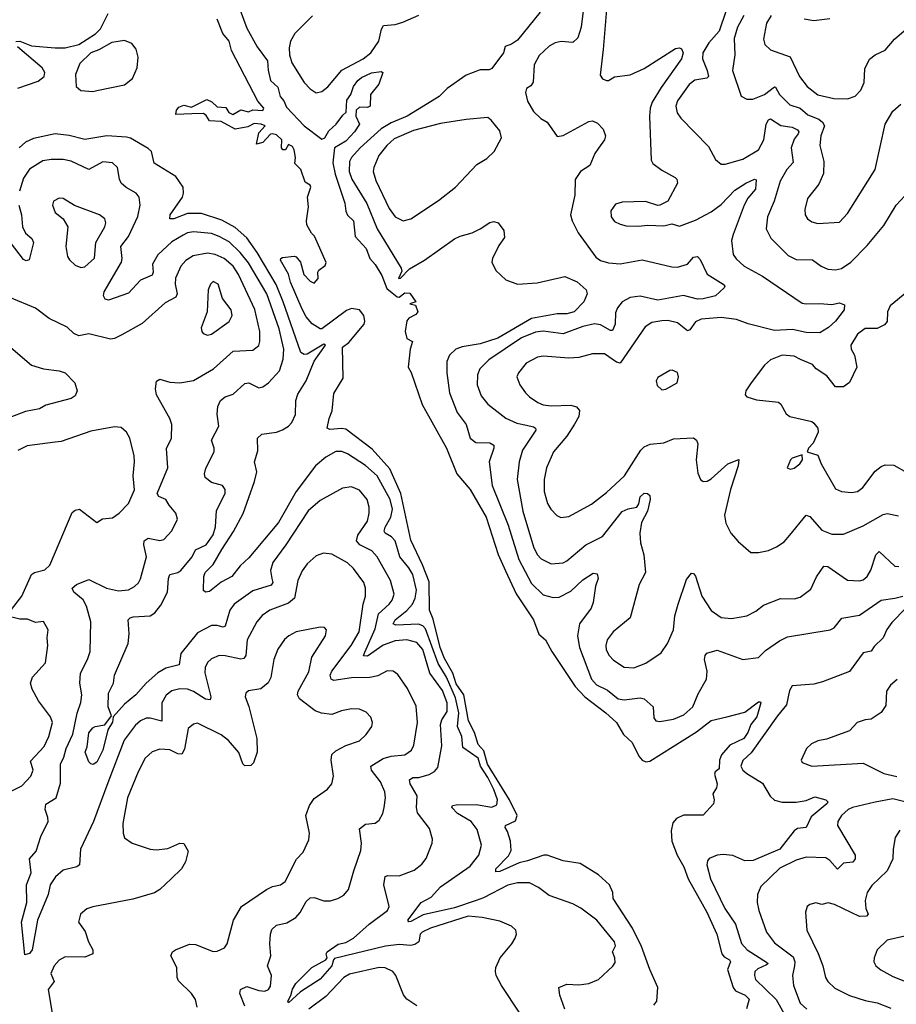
# Model space of a CAD drawing. Extents: x 1550320 to 1685906, y 509093 to 640511.
# Tile 104 of 256: x 1609445 to 1613882, y 555909 to 560893. Entities that reach past the tile are written whole.
import ezdxf

# ---------------------------------------------------------------- set-up
doc = ezdxf.new("R2010")
doc.units = 0

msp = doc.modelspace()

# ---------------------------------------------------------------- linework, layer by layer
at = {"layer": '0CON20XD'}
for points in [[(1610561.3, 560941.3), (1610595, 560849.4), (1610646.2, 560755), (1610699.7, 560685), (1610701.8, 560638.2), (1610715, 560585.4), (1610751.3, 560551.3), (1610763.3, 560505), (1610781.7, 560481.7), (1610795, 560449.7), (1610885, 560356.4), (1610975, 560288.5), (1610990, 560295), (1611009.8, 560330.2), (1611047.5, 560365), (1611080, 560410), (1611098.1, 560425), (1611100.8, 560485), (1611120.9, 560515), (1611134.1, 560555), (1611156.5, 560585), (1611175, 560600.2), (1611225, 560623.6), (1611275, 560631.2), (1611283.3, 560625), (1611263.5, 560566.5), (1611220, 560515), (1611218.8, 560455), (1611205, 560448), (1611165, 560450), (1611148.5, 560435), (1611146.1, 560405), (1611164.6, 560365), (1611140.3, 560325), (1611095, 560278.8), (1611039.1, 560245), (1611030.7, 560169.3), (1611041.4, 560111.4), (1611091.3, 559965), (1611095, 559924), (1611105, 559903.1), (1611134.6, 559874.6), (1611143.3, 559795), (1611198.6, 559735), (1611216.9, 559685), (1611244.1, 559654.1), (1611277.5, 559597.5), (1611302.8, 559532.8), (1611330.2, 559510.2), (1611355, 559490), (1611365, 559488.6), (1611395, 559510), (1611419.5, 559509.5), (1611450, 559465), (1611420, 559455), (1611448.3, 559448.3), (1611460, 559415), (1611449.3, 559400.7), (1611415, 559382), (1611405, 559368.8), (1611396.9, 559315), (1611405, 559278.8), (1611433.9, 559263.9), (1611420.9, 559225), (1611411.4, 559135), (1611427, 559107), (1611481.4, 558945), (1611605, 558724.2), (1611658.1, 558595), (1611725.6, 558515), (1611805.3, 558375), (1611866.9, 558186.9), (1611903.6, 558103.6), (1611957.6, 557987.6), (1612045.6, 557855), (1612073.4, 557783.4), (1612105.8, 557755), (1612138.1, 557695), (1612257.3, 557517.3), (1612306.1, 557466.2), (1612412.5, 557385), (1612465.6, 557335), (1612501.5, 557275), (1612545.2, 557235.2), (1612578.5, 557165), (1612595, 557144.6), (1612615, 557136.2), (1612635, 557140.7), (1612870.7, 557289.3), (1612945, 557346.7), (1613023.8, 557363.8), (1613115, 557388.9), (1613185, 557440), (1613195, 557440), (1613195.8, 557435), (1613175.3, 557365), (1613146.2, 557325), (1613130.9, 557285), (1613110, 557255), (1613038.6, 557221.4), (1612997.5, 557172.5), (1612987.5, 557145), (1612985, 557101.2), (1612965, 557086), (1612961.9, 557075), (1612975.8, 557025), (1612972, 557005), (1612953.8, 556975), (1612960, 556945), (1612956.1, 556923.9), (1612905, 556866), (1612805, 556866.7), (1612769.3, 556850.7), (1612751.5, 556828.5), (1612743.1, 556786.9), (1612746.2, 556735), (1612773.3, 556665), (1612807, 556605), (1612828, 556545), (1612923, 556375), (1612973, 556265), (1612998.7, 556165), (1613010.5, 556150.5), (1613037.9, 556135), (1613042.2, 556125), (1613028, 556085), (1613055.7, 555995), (1613067.7, 555977.7), (1613117.1, 555955), (1613136.9, 555935), (1613124.2, 555885.8)], [(1612300.7, 560965), (1612287.7, 560855), (1612269.2, 560800.8), (1612245, 560776.7), (1612185, 560782.2), (1612154.6, 560775.4), (1612125, 560759.4), (1612075, 560711.5), (1612049.2, 560665), (1612043.2, 560576.8), (1612032.5, 560557.5), (1612010, 560545), (1612004.4, 560525), (1612015, 560480), (1612045, 560428.8), (1612083.2, 560393.2), (1612115, 560373.8), (1612165, 560301.2), (1612195, 560306.4), (1612325, 560377.8), (1612345, 560380.4), (1612368.9, 560368.9), (1612398.2, 560338.2), (1612410, 560305), (1612404.6, 560285), (1612375, 560242.5), (1612356.2, 560215), (1612331.5, 560155), (1612282.7, 560125), (1612256.6, 560083.4), (1612254.2, 560005), (1612232.9, 559905), (1612240.6, 559875), (1612272, 559815), (1612360.6, 559690.6), (1612384.7, 559674.7), (1612425, 559661.8), (1612485, 559657.7), (1612595, 559678.2), (1612745, 559641.8), (1612775, 559640), (1612824.7, 559655.3), (1612855, 559691.4), (1612875, 559694), (1612889.3, 559679.3), (1612925.3, 559605.3), (1613006, 559555), (1613013.3, 559545), (1613010, 559535), (1612966.2, 559495), (1612905, 559479.5), (1612875, 559478.9), (1612805, 559497.6), (1612675, 559472.9), (1612585, 559493.8), (1612535, 559487.7), (1612494.7, 559465), (1612470, 559435), (1612461, 559409), (1612458.2, 559351.8), (1612445, 559320.5), (1612435, 559319.6), (1612385, 559348.7), (1612355, 559354), (1612295, 559340.6), (1612195, 559303.7), (1612095, 559315.7), (1612055, 559310.7), (1611985, 559282.4), (1611818.9, 559171.1), (1611774.8, 559125.2), (1611762.3, 559095), (1611760.4, 559045), (1611779.9, 558989.9), (1611815, 558947.8), (1611905.9, 558875.9), (1611961, 558851), (1612010.9, 558840.9), (1612045, 558832.5), (1612055.7, 558825), (1612057.8, 558815), (1611989.6, 558715), (1611972.5, 558655), (1611962.5, 558565), (1611992.1, 558405), (1612046.1, 558225), (1612065, 558185.7), (1612084.3, 558165), (1612135, 558138.1), (1612195, 558143.5), (1612215, 558153.3), (1612310, 558235), (1612395, 558277.9), (1612495, 558403.1), (1612525, 558417.2), (1612568.8, 558425), (1612578.3, 558441.7), (1612585, 558478.8), (1612605, 558496.7), (1612622.5, 558495), (1612633.8, 558485), (1612635.7, 558465), (1612622.9, 558405), (1612591.5, 558348.5), (1612583.8, 558293.8), (1612586.7, 558245), (1612604.4, 558185), (1612613.1, 558095), (1612580, 558035), (1612534.2, 557865), (1612449.4, 557795), (1612418.2, 557755), (1612411.2, 557725), (1612414, 557704), (1612428.9, 557675), (1612451.1, 557651.1), (1612505, 557616.5), (1612553, 557613), (1612613.4, 557636.6), (1612692.1, 557687.9), (1612723.1, 557735), (1612754.4, 557805), (1612761.2, 557875), (1612777.6, 557935), (1612819.9, 558060.1), (1612845, 558091.4), (1612855, 558090), (1612865, 558076), (1612897.1, 557975), (1612945, 557903.5), (1612995, 557867.3), (1613047.3, 557862.7), (1613125, 557876.5), (1613170.5, 557899.5), (1613210, 557930), (1613295, 557962.7), (1613365, 557961.9), (1613395, 557970), (1613448.9, 558011.1), (1613477.4, 558072.6), (1613515, 558127.5), (1613535, 558125.6), (1613635, 558055.6), (1613695, 558052.9), (1613715, 558057.5), (1613734.2, 558075), (1613753.3, 558106.7), (1613778.2, 558185), (1613795, 558200.6), (1613875, 558127.1), (1613895, 558125.4)], [(1612416.5, 560965), (1612397.8, 560742.2), (1612382.3, 560612.3), (1612394.2, 560594.2), (1612415, 560584.5), (1612425.3, 560584.7), (1612455, 560603.1), (1612534.5, 560614.5), (1612605, 560645.3), (1612765, 560746.9), (1612785, 560750), (1612795, 560745.5), (1612802.4, 560725), (1612794.6, 560695), (1612691, 560549), (1612646.6, 560475), (1612636.3, 560445), (1612632.2, 560405), (1612641.2, 560181.2), (1612650, 560165), (1612695, 560130.6), (1612763.3, 560095), (1612771.2, 560085), (1612773.8, 560065), (1612726, 559975), (1612685, 559953.8), (1612675, 559952), (1612613, 559973), (1612495, 559970), (1612461.4, 559958.6), (1612436.2, 559925), (1612438, 559895), (1612455, 559872), (1612485, 559857.5), (1612515, 559850), (1612575, 559848.6), (1612625, 559853.1), (1612705, 559850), (1612745, 559860), (1612785, 559847.1), (1612865, 559877.9), (1612945, 559921.1), (1612995, 559958.4), (1613065, 560029.3), (1613120.9, 560065), (1613165, 560085.5), (1613172.5, 560082.5), (1613169.3, 560035), (1613130.9, 559989.1), (1613111.7, 559955), (1613055.4, 559805), (1613048.5, 559775), (1613056.7, 559705), (1613071.9, 559681.9), (1613112.5, 559645), (1613205, 559595.4), (1613405, 559458.6), (1613425.7, 559454.3), (1613495, 559456.9), (1613555, 559451.2), (1613595, 559460), (1613619.1, 559449.1), (1613617.5, 559425), (1613575, 559367.5), (1613538.2, 559335), (1613495, 559308.8), (1613425, 559308.9), (1613355.8, 559324.2), (1613265, 559320.3), (1613132.8, 559352.8), (1613073.3, 559375), (1612995, 559385.3), (1612893.5, 559376.5), (1612865, 559363.6), (1612837.1, 559322.9), (1612825, 559317.5), (1612775, 559358.2), (1612725, 559370.4), (1612695, 559369.6), (1612645, 559360.6), (1612610.9, 559339.1), (1612485, 559154.5), (1612465, 559158.9), (1612405, 559201.5), (1612345, 559200.9), (1612275, 559183.8), (1612225, 559179.2), (1612095, 559189.5), (1612065.5, 559184.5), (1612008.6, 559155), (1611969.2, 559105), (1611962, 559085), (1611975.7, 559045), (1612004.4, 559005), (1612025, 558983.3), (1612067.5, 558955), (1612095, 558943.8), (1612135, 558937.9), (1612235, 558942.7), (1612263.8, 558933.8), (1612278.9, 558915), (1612274.6, 558885), (1612252.3, 558845), (1612215, 558785.6), (1612146.2, 558705), (1612110.7, 558625), (1612100, 558565), (1612100.4, 558505), (1612116.2, 558445), (1612133.3, 558415), (1612163.8, 558383.8), (1612183.6, 558373.6), (1612225, 558378.5), (1612338.7, 558441.3), (1612415, 558499.1), (1612505.6, 558585), (1612588.9, 558715), (1612605, 558730.5), (1612635.4, 558744.6), (1612705, 558750.8), (1612755, 558771.3), (1612855, 558775.8), (1612871.2, 558765), (1612877, 558747), (1612868.6, 558665), (1612878.1, 558598.1), (1612891.2, 558565), (1612905, 558556.2), (1612925, 558558), (1612945, 558568.6), (1613029.5, 558645), (1613085, 558667.5), (1613081.8, 558635), (1613042.5, 558515), (1613012.5, 558385), (1613019.2, 558345), (1613045, 558293.3), (1613081.3, 558251.3), (1613145, 558196.7), (1613185, 558196.7), (1613235, 558205.8), (1613275, 558225.7), (1613315, 558250), (1613343.6, 558283.6), (1613425, 558385.6), (1613445, 558377.8), (1613505, 558309.1), (1613555, 558288.8), (1613615, 558289.5), (1613715, 558331.8), (1613815, 558388.5), (1613835, 558393.8), (1613892.4, 558382.4)], [(1609425, 560783.3), (1609445, 560784.4), (1609505, 560760), (1609625, 560750), (1609675, 560750.6), (1609745, 560768), (1609829.1, 560820.9), (1609853.2, 560846.8), (1609892.9, 560925)], [(1610316.8, 560416.8), (1610235, 560413.8), (1610239.4, 560435), (1610250.4, 560449.6), (1610275, 560460.8), (1610315, 560449.4), (1610391.7, 560488.3), (1610418, 560478), (1610445, 560451.2), (1610488.3, 560448.3), (1610503.4, 560423.4), (1610523.3, 560413.3), (1610563.6, 560436.4), (1610603, 560427), (1610625, 560437.5), (1610675, 560433.5), (1610681.1, 560445), (1610650.2, 560480.2), (1610516.4, 560736.4), (1610505.6, 560785), (1610473.3, 560823.3), (1610443.8, 560895)], [(1610927.5, 560912.5), (1610837.5, 560822.5), (1610816, 560785), (1610809.5, 560750.5), (1610810.2, 560715), (1610821.9, 560675), (1610885, 560575.6), (1610915, 560542.2), (1610945, 560523.3), (1610975, 560529.5), (1611005, 560552.7), (1611075, 560638.2), (1611183.5, 560695), (1611222.5, 560725), (1611262.3, 560785), (1611275.8, 560844.2), (1611286.7, 560863.3), (1611345, 560869.1), (1611385, 560880.9), (1611465, 560915.9)], [(1612078.6, 560931.4), (1611965, 560790), (1611935, 560768.5), (1611902.4, 560757.6), (1611894.4, 560725), (1611834.5, 560645.5), (1611821.4, 560638.6), (1611775, 560639.1), (1611705, 560611.5), (1611607.8, 560545), (1611567.8, 560505), (1611511.2, 560468.8), (1611405.4, 560405), (1611325, 560370.2), (1611275, 560340.7), (1611167.6, 560245), (1611125, 560196.2), (1611114.7, 560175), (1611112.9, 560125), (1611125.7, 560085), (1611202, 559962), (1611254.8, 559835), (1611376.2, 559635), (1611379.5, 559620.5), (1611362.3, 559582.3), (1611372.5, 559585), (1611417.3, 559632.7), (1611493.3, 559675), (1611645, 559783.8), (1611675, 559798), (1611735, 559813.8), (1611775, 559834), (1611824.3, 559865.7), (1611845, 559871.2), (1611866.7, 559865), (1611895.9, 559825.9), (1611899.5, 559790.5), (1611870.3, 559749.7), (1611838, 559685), (1611834.4, 559665.6), (1611855, 559622.9), (1611905, 559576.7), (1611965, 559553.6), (1612065, 559560.8), (1612205, 559592.5), (1612266.8, 559566.8), (1612312.5, 559525), (1612317.5, 559505), (1612300, 559465), (1612251.9, 559415), (1612215, 559404.8), (1612165, 559403.8), (1612035, 559380), (1611865, 559281.4), (1611775, 559251.6), (1611685, 559237.8), (1611652.2, 559225), (1611621.1, 559195), (1611607.7, 559162.3), (1611607.7, 559105), (1611620.8, 559005), (1611660, 558905), (1611704.1, 558844.1), (1611725.3, 558775.3), (1611753.4, 558753.4), (1611825, 558750.8), (1611845, 558738.8), (1611845.4, 558725), (1611821.3, 558655), (1611836.7, 558535), (1611917.1, 558335), (1611970.6, 558160.6), (1612035, 558039.6), (1612095, 557982.3), (1612145, 557968.8), (1612175, 557970.3), (1612235, 558000.7), (1612295, 558058), (1612347.7, 558092.3), (1612368, 558088), (1612373.5, 558065), (1612358.6, 558025), (1612347.6, 557942.4), (1612337.5, 557915), (1612278.8, 557835), (1612268.2, 557775), (1612277.8, 557715), (1612338.6, 557555), (1612365, 557527.1), (1612419.8, 557499.8), (1612475, 557455.9), (1612505, 557450.9), (1612585, 557460), (1612605.5, 557455.5), (1612651.2, 557415), (1612655, 557360), (1612664.2, 557344.2), (1612685, 557341.2), (1612755, 557353.1), (1612805.8, 557375), (1612852.5, 557415), (1612879.4, 557480.6), (1612921.5, 557555), (1612924, 557595), (1612910.9, 557655), (1612914.6, 557675.4), (1612923.7, 557686.3), (1612975, 557701.9), (1613104.5, 557654.5), (1613185, 557664.2), (1613219.8, 557700.2), (1613290.2, 557749.8), (1613330.9, 557769.2), (1613546.7, 557805), (1613567.1, 557815), (1613606.4, 557863.6), (1613695, 557879.1), (1613805, 557955.6), (1613875, 557964.3), (1613915, 557976)], [(1613018.4, 560935), (1612985, 560835.6), (1612932.5, 560775), (1612902.7, 560725), (1612900.7, 560695), (1612925.4, 560635), (1612930.8, 560605), (1612922.9, 560597.1), (1612862.3, 560587.7), (1612832.9, 560565), (1612775, 560482), (1612766.2, 560455), (1612772.3, 560422.3), (1612791.1, 560395), (1612931.3, 560251.3), (1612967.1, 560185), (1612995, 560162.5), (1613015, 560161.4), (1613105, 560187.3), (1613185, 560233.8), (1613211.9, 560285), (1613222.7, 560365), (1613235, 560386.5), (1613245, 560391.5), (1613298, 560358), (1613355, 560348.8), (1613381.5, 560335), (1613388.2, 560325), (1613385.9, 560315), (1613365, 560287.7), (1613350, 560245), (1613360.4, 560169.6), (1613327.1, 560135), (1613294, 560075), (1613264, 559975), (1613230.5, 559895), (1613223.8, 559833.8), (1613247.2, 559787.2), (1613335, 559699.4), (1613375, 559679.4), (1613457.8, 559677.8), (1613502, 559645), (1613535, 559630.5), (1613575, 559627.3), (1613605, 559633.1), (1613651.5, 559665), (1613735, 559750.6), (1613819.3, 559850.7), (1613880.5, 559955), (1613925, 560002)], [(1613110.6, 560915), (1613078.8, 560855), (1613061.9, 560798.1), (1613065.2, 560714.8), (1613052.9, 560635), (1613096.4, 560506.4), (1613125, 560491.4), (1613155, 560491.5), (1613215, 560514.6), (1613265, 560552.5), (1613270.7, 560550.7), (1613291.2, 560515), (1613342.5, 560462.5), (1613395, 560445.3), (1613435, 560411.8), (1613490, 560390), (1613507.9, 560375), (1613519.2, 560355), (1613500.8, 560305), (1613495.5, 560255.5), (1613514.6, 560175), (1613513.5, 560115), (1613489.3, 560060.7), (1613432.6, 559987.4), (1613418.3, 559931.7), (1613421.1, 559905), (1613432.9, 559885), (1613455, 559869.5), (1613485, 559861.8), (1613595, 559868.9), (1613635, 559911.4), (1613775, 560134), (1613825.3, 560364.7), (1613865, 560430.8), (1613904.2, 560465.8)], [(1613248.5, 560915), (1613225.4, 560875), (1613209.4, 560795), (1613216.8, 560766.8), (1613245, 560740), (1613345, 560705.6), (1613392.5, 560605), (1613430.5, 560555), (1613485, 560511.8), (1613565, 560494.6), (1613635, 560492.9), (1613674.4, 560505.6), (1613703.2, 560536.8), (1613718.9, 560575), (1613723.3, 560645), (1613746.9, 560693.1), (1613774.3, 560715), (1613825, 560739.5), (1613872.1, 560795), (1613945, 560857.5)], [(1613545, 560896.5), (1613465, 560886.7), (1613415, 560895.7)], [(1609435, 560546.6), (1609538.1, 560581.9), (1609568.1, 560605), (1609572.5, 560625), (1609558.8, 560648.8), (1609433.1, 560755)], [(1609815, 560530.2), (1609835, 560534.2), (1609975, 560563.2), (1610015.5, 560595), (1610039.9, 560650.1), (1610043.8, 560703.8), (1610033.9, 560743.9), (1610012.1, 560772.1), (1609975, 560787.8), (1609912.1, 560777.9), (1609845, 560740.8), (1609804.3, 560725.7), (1609749.4, 560670.6), (1609726.9, 560615), (1609730.7, 560555), (1609755, 560534.7), (1609815, 560530.2)], [(1612655, 555905.7), (1612670, 555925), (1612674.4, 555995), (1612633.8, 556085), (1612591.5, 556201.5), (1612546.2, 556295), (1612449.2, 556445), (1612447.5, 556475), (1612430, 556515), (1612374.7, 556564.7), (1612281.4, 556621.4), (1612195, 556635.1), (1612115, 556664.4), (1612097.5, 556665), (1612015.2, 556634.8), (1611973.8, 556626.2), (1611875, 556581.7), (1611855, 556579.4), (1611854.2, 556595), (1611918.8, 556661.2), (1611932.1, 556687.9), (1611929.8, 556735), (1611914.8, 556784.8), (1611901.9, 556805), (1611903.8, 556815), (1611955, 556838.9), (1611963.7, 556865), (1611923.3, 556945), (1611813.6, 557125), (1611795, 557192.4), (1611779.2, 557209.2), (1611764.9, 557225), (1611746.6, 557285), (1611716.9, 557345), (1611693.7, 557475), (1611655, 557532), (1611637.6, 557585), (1611595, 557660.5), (1611573.8, 557715), (1611538.6, 557858.6), (1611520, 557905), (1611517.5, 558047.5), (1611484.1, 558134.1), (1611425, 558258), (1611373.8, 558495), (1611319.1, 558619.1), (1611229, 558719), (1611095, 558820), (1611074.5, 558824.5), (1611015, 558819.4), (1611001.2, 558825), (1611010.8, 558875), (1611026.5, 558913.5), (1611035, 559001.2), (1611082.1, 559077.9), (1611078.2, 559235), (1611110.7, 559259.3), (1611188.3, 559351.7), (1611192.3, 559367.7), (1611186.5, 559396.5), (1611165.1, 559425.1), (1611125, 559431.5), (1611098.9, 559421.1), (1610975, 559328.6), (1610965, 559328.8), (1610925, 559354.2), (1610895, 559389.4), (1610875, 559427.5), (1610815.5, 559565), (1610805.6, 559605.6), (1610765.8, 559675), (1610766.7, 559685), (1610775, 559690), (1610835, 559696.7), (1610845, 559692.5), (1610866.7, 559665), (1610883.9, 559603.9), (1610915, 559570), (1610935, 559560), (1610955, 559582.5), (1610953.3, 559615), (1610959.2, 559625), (1610991.7, 559648.3), (1610996.1, 559663.9), (1610937.7, 559797.7), (1610922.7, 559812.7), (1610898.8, 559855), (1610896.2, 559875), (1610906.7, 559945), (1610902, 559995), (1610918.9, 560045), (1610915.4, 560055.4), (1610890.3, 560070.3), (1610868.1, 560135), (1610837.5, 560165), (1610841.5, 560195), (1610834.1, 560235), (1610825, 560251.3), (1610805, 560260.6), (1610791.2, 560235), (1610776.7, 560235), (1610770.8, 560245), (1610771.1, 560285), (1610745, 560310), (1610725, 560315.7), (1610715, 560314), (1610675, 560272), (1610643.3, 560263.3), (1610655, 560320), (1610686.7, 560355), (1610667.5, 560365), (1610632.1, 560367.9), (1610598.9, 560351.1), (1610535, 560338.3), (1610465, 560377.5), (1610405, 560381.1), (1610388.8, 560408.8), (1610375, 560418.2), (1610316.8, 560416.8)], [(1611385.6, 559875.6), (1611425, 559884.4), (1611565, 559977.8), (1611650, 560045), (1611759.3, 560160.7), (1611809.1, 560190.9), (1611846.7, 560225), (1611884, 560295), (1611875, 560330), (1611832, 560385), (1611815, 560397.1), (1611705, 560388.6), (1611575, 560368.2), (1611438.3, 560331.7), (1611340.7, 560289.3), (1611303.1, 560256.9), (1611262, 560205), (1611236.7, 560145), (1611234.6, 560125), (1611248.3, 560078.3), (1611315, 559938), (1611345.8, 559895), (1611385.6, 559875.6)], [(1612203.4, 555885), (1612178.5, 555955), (1612174, 555995), (1612215, 556011.4), (1612275, 556007.8), (1612325, 556014.4), (1612375, 556035.7), (1612446.9, 556103.1), (1612458.5, 556121.5), (1612457.7, 556145), (1612445.7, 556175), (1612460.6, 556205), (1612455.4, 556225), (1612366.4, 556335), (1612285, 556395.4), (1612245, 556417.3), (1612125, 556460), (1612070.9, 556500.9), (1612025, 556524.5), (1611965, 556524), (1611915, 556512.8), (1611792.2, 556447.8), (1611755, 556434.9), (1611645, 556397.6), (1611487.8, 556362.2), (1611425, 556328.9), (1611415, 556326.2), (1611409.2, 556335), (1611477.5, 556425), (1611527.9, 556452.1), (1611575, 556503.6), (1611725, 556609.1), (1611769.6, 556665), (1611782.2, 556715), (1611760.9, 556795), (1611729.6, 556835), (1611661.5, 556875), (1611633.1, 556905), (1611636.2, 556915), (1611655, 556918.7), (1611755, 556921.3), (1611835, 556907.7), (1611860.7, 556919.3), (1611863.2, 556945), (1611845, 556996.4), (1611815, 557057.2), (1611776.7, 557115), (1611766.2, 557155), (1611688.5, 557208.5), (1611682.9, 557265), (1611661, 557315), (1611666.9, 557385), (1611651.1, 557461.1), (1611605, 557565.2), (1611563.9, 557635), (1611499.1, 557809.1), (1611485, 557825.2), (1611464.2, 557834.2), (1611349.1, 557829.1), (1611334.6, 557835), (1611344.7, 557855), (1611405, 557902.3), (1611433.5, 557935), (1611446.3, 557965), (1611452.7, 558005), (1611434.8, 558085), (1611415, 558119.3), (1611368.8, 558175), (1611345.3, 558255), (1611326.9, 558275), (1611294.8, 558294.8), (1611290.3, 558305), (1611295.2, 558325), (1611324, 558375), (1611332.1, 558415), (1611320.7, 558465), (1611253.5, 558585), (1611195, 558635.9), (1611105, 558695.4), (1611075, 558707.9), (1611045, 558707.7), (1610995, 558679.1), (1610942.8, 558635), (1610843.6, 558505), (1610755, 558347.5), (1610605, 558168.8), (1610560.5, 558129.5), (1610518.9, 558075), (1610464.6, 558045.4), (1610405, 557998.2), (1610385.5, 557995.5), (1610374.5, 558004.5), (1610376.2, 558075), (1610384.3, 558095), (1610423.6, 558136.3), (1610467.9, 558212.1), (1610527.7, 558302.3), (1610576.6, 558393.4), (1610633.7, 558555), (1610645.4, 558605), (1610634.2, 558655), (1610649.8, 558710.2), (1610649.4, 558775), (1610671.2, 558795), (1610744, 558806), (1610775, 558817.3), (1610805, 558835.4), (1610822.7, 558855), (1610840.8, 558895), (1610843.1, 558965), (1610852.2, 558997.8), (1610894.3, 559065), (1610935.8, 559165), (1610992.5, 559245), (1610985, 559250), (1610900.6, 559199.4), (1610885, 559198.6), (1610868.5, 559208.5), (1610779.3, 559465), (1610743, 559552.9), (1610647.7, 559715), (1610595, 559788.2), (1610535, 559840.5), (1610467.8, 559877.8), (1610365, 559911.6), (1610295, 559911.2), (1610225, 559885.6), (1610204.2, 559884.2), (1610205.8, 559905), (1610269.2, 559995), (1610274.5, 560015), (1610272.2, 560045), (1610235, 560099.5), (1610125, 560167.5), (1610111.5, 560225), (1610095, 560241.8), (1610005, 560293.3), (1609985, 560299.2), (1609885.2, 560304.8), (1609775, 560287.4), (1609695, 560306.6), (1609625, 560315.8), (1609515, 560291.3), (1609475, 560273.8), (1609442.4, 560245)], [(1610273.1, 559803.1), (1610215, 559767.8), (1610145, 559702.9), (1610117.6, 559655), (1610120.7, 559615), (1610115, 559600.5), (1610056.9, 559575), (1609995, 559509.6), (1609895, 559473.8), (1609877.7, 559477.7), (1609868.5, 559495), (1609872, 559515), (1609959.7, 559665), (1609963.5, 559685), (1609956.1, 559745), (1609995.2, 559794.8), (1610042.4, 559897.6), (1610054.6, 559954.6), (1610048.9, 559995), (1610034.2, 560015), (1609983.6, 560043.6), (1609958.9, 560065), (1609950, 560085), (1609940, 560145), (1609915, 560168.5), (1609865, 560173.3), (1609795, 560134.4), (1609705, 560176.8), (1609664.7, 560185.3), (1609605, 560185.4), (1609562, 560178), (1609495, 560136.4), (1609465, 560091.4), (1609444.7, 560025)], [(1609441.2, 559955), (1609454.7, 559904.7), (1609459.2, 559845), (1609475, 559812.9), (1609506.2, 559785), (1609514.3, 559765), (1609493.3, 559676.7), (1609478.1, 559671.9), (1609465, 559679.4), (1609398.8, 559765)], [(1609755, 559638.8), (1609775, 559642), (1609824.4, 559685.6), (1609830.9, 559765), (1609876.4, 559845), (1609880.5, 559865), (1609875.6, 559885), (1609848.8, 559905), (1609723, 559953), (1609665, 559988), (1609645, 559990), (1609616.7, 559975), (1609610.8, 559955), (1609625, 559916.7), (1609665, 559884.2), (1609688.9, 559845), (1609678.6, 559745), (1609687.5, 559695), (1609697, 559677), (1609725, 559651.2), (1609755, 559638.8)], [(1611976.2, 555865), (1611883.5, 556005), (1611856.9, 556055), (1611853.3, 556075), (1611855.6, 556095), (1611877.1, 556145), (1611935.8, 556215), (1611952, 556245), (1611958.8, 556265), (1611956.2, 556285), (1611934.2, 556304.2), (1611875, 556329.5), (1611785, 556349.6), (1611715.3, 556355.3), (1611525, 556294.6), (1611482.5, 556275), (1611472.5, 556265), (1611465.6, 556225), (1611445, 556211.4), (1611425, 556207.2), (1611365, 556211.8), (1611296.8, 556203.2), (1611039.1, 556140.9), (1611032.5, 556135), (1611025.3, 556105), (1610965, 556036.6), (1610866.9, 555973.1), (1610805, 555916.7), (1610801.4, 555925), (1610816.8, 555953.2), (1610825, 555986.9), (1610842.7, 556015), (1610923.1, 556095), (1610994.2, 556135), (1611002, 556145), (1610995.8, 556165), (1611000.6, 556175), (1611056.6, 556213.4), (1611095, 556221.9), (1611135.1, 556244.9), (1611214.1, 556315.9), (1611306.4, 556385), (1611314.4, 556405), (1611288.9, 556515), (1611295, 556556.2), (1611308.8, 556561.2), (1611365, 556560.4), (1611440.9, 556589.1), (1611480.6, 556619.4), (1611502.8, 556647.2), (1611532.9, 556725), (1611534.4, 556745), (1611519.4, 556799.4), (1611458.9, 556878.9), (1611453.5, 556905), (1611456.4, 556965), (1611421.9, 557025), (1611418, 557045), (1611435, 557057.1), (1611465, 557057.5), (1611518, 557072), (1611545, 557088.6), (1611561.4, 557108.6), (1611582.4, 557217.6), (1611574.8, 557325.2), (1611581.2, 557348.8), (1611608, 557392), (1611608.7, 557435), (1611585, 557498.5), (1611520.8, 557585), (1611485, 557704.5), (1611455, 557741.2), (1611405, 557754.7), (1611345, 557749.5), (1611285, 557727.3), (1611205, 557672), (1611185, 557674), (1611192.1, 557692.1), (1611245, 557810.5), (1611261.7, 557885), (1611315.4, 557935), (1611330, 557955), (1611340.4, 557985), (1611322.5, 558055), (1611254.6, 558175), (1611227.5, 558205), (1611166.5, 558235), (1611150, 558255), (1611156.3, 558283.7), (1611206.1, 558355), (1611214.6, 558395), (1611214.5, 558425), (1611202.9, 558465), (1611165, 558512.5), (1611125, 558528.2), (1611078.1, 558521.9), (1610965, 558459.1), (1610905, 558407.1), (1610792.5, 558235), (1610726.1, 558145), (1610713.8, 558105), (1610720.7, 558065), (1610726, 558045), (1610718.6, 558031.4), (1610625, 558002.3), (1610530.5, 557935), (1610509.2, 557905), (1610485, 557822.9), (1610475, 557817.5), (1610445, 557827.5), (1610415, 557826.7), (1610345, 557789.1), (1610261.3, 557685), (1610251.7, 557628.3), (1610185, 557611), (1610145, 557586.7), (1610084.8, 557535.1), (1610033.5, 557475), (1609975, 557428.4), (1609917.5, 557365), (1609915, 557338), (1609891.4, 557298.6), (1609866.4, 557195), (1609835, 557134.2), (1609816.8, 557123.2), (1609805, 557126), (1609795, 557136.2), (1609775.7, 557185), (1609786.7, 557213.3), (1609795, 557283.8), (1609815, 557308.8), (1609827.5, 557315), (1609875.6, 557324.4), (1609910, 557370), (1609893.1, 557415), (1609894.4, 557485), (1609919.2, 557535), (1609924.5, 557575), (1609994, 557735), (1609999.2, 557785), (1609994.5, 557855.5), (1610003.8, 557866.2), (1610018.9, 557871.1), (1610105, 557876), (1610129, 557891), (1610159.9, 557930.1), (1610193.4, 557995), (1610198.2, 558065), (1610205, 558084.2), (1610245, 558094.6), (1610261.2, 558105), (1610318.1, 558175), (1610335, 558209.1), (1610389.6, 558235), (1610424.2, 558285), (1610435.3, 558325.3), (1610440.7, 558409.3), (1610484.4, 558495), (1610485.7, 558515), (1610471.2, 558535), (1610415, 558550), (1610383.8, 558575), (1610380, 558595), (1610386.7, 558623.3), (1610429.2, 558705), (1610429.2, 558725), (1610416.5, 558765), (1610452.5, 558835), (1610444.4, 558895.6), (1610448.6, 558935), (1610461.9, 558965), (1610485, 558983.5), (1610525, 558996.9), (1610585, 559050.8), (1610605, 559054.2), (1610655, 559030), (1610675, 559035.3), (1610705, 559055.7), (1610760.3, 559115), (1610779.2, 559175), (1610782.4, 559225), (1610758.4, 559328.4), (1610695.6, 559505), (1610602.4, 559662.4), (1610560.5, 559715), (1610505, 559767.8), (1610455, 559796.1), (1610415, 559810.7), (1610325, 559819.2), (1610295, 559814.1), (1610273.1, 559803.1)], [(1610585, 555900), (1610558.6, 555965), (1610562, 555985), (1610595, 555998.9), (1610655, 555979.1), (1610685, 555975.6), (1610704, 555985), (1610715, 556001.2), (1610720, 556055), (1610699.4, 556105), (1610716.2, 556155), (1610710.8, 556215), (1610713.6, 556265), (1610721.9, 556288.1), (1610745, 556310.6), (1610797.4, 556322.6), (1610842, 556348), (1610865.4, 556374.6), (1610895, 556429.2), (1610915, 556448.6), (1610935, 556449.4), (1610985, 556433.1), (1611017.6, 556432.4), (1611055.6, 556444.4), (1611085, 556462), (1611109.7, 556490.3), (1611135.5, 556585), (1611172.4, 556687.6), (1611175.6, 556725), (1611165, 556797.5), (1611195, 556820.6), (1611245, 556827.1), (1611265, 556840.8), (1611282.5, 556875), (1611289.1, 556905), (1611297.3, 556955), (1611293.6, 556985), (1611271.5, 557035), (1611226.2, 557095), (1611223.1, 557115), (1611285, 557154), (1611325, 557165.4), (1611395, 557171.9), (1611427.5, 557195), (1611439.1, 557220.9), (1611458.2, 557335), (1611451.8, 557418.2), (1611408.7, 557508.7), (1611359.1, 557579.1), (1611335, 557596.2), (1611305, 557598), (1611257.3, 557572.7), (1611216.8, 557563.2), (1611125, 557561.1), (1611035, 557548.8), (1611021.3, 557555), (1611016.9, 557575), (1611024.8, 557595), (1611122.9, 557725), (1611162.7, 557795), (1611182.8, 557935), (1611195.3, 557975), (1611195.3, 558015), (1611186.9, 558045), (1611135, 558115.6), (1611105, 558143.8), (1611025, 558188.5), (1610982.9, 558192.9), (1610945, 558178.6), (1610900.8, 558139.2), (1610875, 558104.2), (1610853.1, 558055), (1610835.3, 557965), (1610805, 557940), (1610711.9, 557905), (1610672.8, 557877.2), (1610644.7, 557845.3), (1610596.2, 557755), (1610589.3, 557675), (1610579.9, 557660.1), (1610563.8, 557656.2), (1610485, 557673.8), (1610455, 557674.5), (1610415, 557658.2), (1610395, 557638.9), (1610383.3, 557615), (1610382.3, 557587.7), (1610412.3, 557465), (1610408.9, 557451.1), (1610385, 557453.3), (1610325, 557493.2), (1610295, 557504.7), (1610255, 557506), (1610215, 557495.3), (1610186.4, 557473.7), (1610164.7, 557435.3), (1610165, 557342.2), (1610105, 557357.6), (1610085, 557356.9), (1610056.6, 557343.4), (1610030.1, 557319.9), (1609973.8, 557246.2), (1609890.4, 557029.6), (1609818.9, 556835), (1609752.2, 556695), (1609748.5, 556615), (1609735, 556604.6), (1609665, 556587.9), (1609625.5, 556555), (1609599.1, 556515), (1609588.9, 556465), (1609535.2, 556335), (1609508.4, 556185), (1609495, 556166.5), (1609470.3, 556160.3), (1609453.4, 556325), (1609480.9, 556425), (1609480.2, 556515), (1609502.6, 556575), (1609494.5, 556645), (1609528.5, 556685), (1609551.7, 556758.3), (1609588.5, 556835), (1609587.7, 556855), (1609573.3, 556895), (1609577.9, 556922.1), (1609628.8, 556955), (1609651.7, 557028.3), (1609652.1, 557125), (1609669, 557161), (1609679.7, 557205), (1609713.2, 557276.8), (1609736.2, 557383.8), (1609755, 557436.7), (1609758.9, 557475), (1609749.2, 557535), (1609752.3, 557585), (1609788.9, 557655), (1609801.5, 557695), (1609804.4, 557845), (1609783.3, 557925), (1609766, 557956), (1609719.4, 557995), (1609710, 558015), (1609731.9, 558035), (1609795, 558059.1), (1609885, 558015.5), (1609945, 558001.8), (1609995, 558007.8), (1610026.7, 558023.3), (1610047, 558043), (1610057.2, 558062.8), (1610086.2, 558175), (1610072.7, 558235), (1610075.6, 558255), (1610095, 558268.8), (1610155, 558257.1), (1610175, 558262.5), (1610215, 558305.7), (1610243.3, 558365), (1610234.6, 558394.6), (1610201.1, 558435), (1610185.3, 558465.3), (1610149.5, 558479.5), (1610140, 558495), (1610194.6, 558625), (1610187.6, 558722.4), (1610213.3, 558775), (1610215.5, 558844.5), (1610204.6, 558875), (1610136.6, 558995), (1610131.8, 559025), (1610137.3, 559062.7), (1610155, 559073.3), (1610205, 559059.1), (1610255, 559054.2), (1610325, 559066.2), (1610425.7, 559125), (1610525, 559215.9), (1610625, 559220), (1610655.9, 559244.1), (1610661.2, 559265), (1610660.3, 559315), (1610635.6, 559425.6), (1610553.3, 559603.3), (1610525.4, 559645.4), (1610479.5, 559685), (1610435, 559704.2), (1610395, 559711.8), (1610322.8, 559697.2), (1610286.4, 559673.6), (1610260, 559645), (1610233.2, 559585), (1610231.3, 559555), (1610241.3, 559505), (1610235, 559488.9), (1610180.8, 559459.2), (1610065, 559355.7), (1609962.8, 559297.2), (1609925, 559278.8), (1609905, 559276), (1609795, 559303.3), (1609743.5, 559293.5), (1609718.8, 559305), (1609685, 559336)], [(1610395, 559296), (1610415, 559300.6), (1610505.8, 559365), (1610521.1, 559395), (1610515.6, 559425), (1610472.1, 559482.1), (1610449.2, 559555), (1610425, 559568), (1610410, 559555), (1610398.6, 559525), (1610394.2, 559415), (1610364.1, 559334.1), (1610366.2, 559315), (1610374.2, 559304.2), (1610395, 559296)], [(1613935, 559514.4), (1613850.6, 559445), (1613837.3, 559415), (1613835.4, 559365), (1613822.1, 559347.9), (1613785, 559330), (1613725, 559330), (1613685, 559301.2), (1613651.2, 559245), (1613653.3, 559225), (1613670, 559195), (1613681.9, 559135), (1613645, 559056), (1613615, 559034.4), (1613575, 559034.2), (1613529.8, 559089.8), (1613476.7, 559125), (1613458.3, 559148.3), (1613396.7, 559173.3), (1613365, 559190.6), (1613305, 559194.5), (1613245, 559170.6), (1613214.4, 559145), (1613148, 559055), (1613120, 559015), (1613117.5, 558995), (1613125, 558983.3), (1613175, 558969.2), (1613285, 558957.8), (1613297.2, 558947.2), (1613325, 558898.8), (1613343.8, 558885), (1613455, 558858.8), (1613465, 558850), (1613484.2, 558825), (1613486.7, 558805), (1613461.1, 558748.9), (1613436.7, 558725), (1613430, 558705), (1613485, 558688.8), (1613501.5, 558645), (1613575, 558518), (1613605, 558504.2), (1613655, 558499.2), (1613685, 558504.2), (1613712.5, 558525), (1613775, 558607.3), (1613805, 558632.1), (1613825, 558639.6), (1613868.9, 558638.9), (1613935, 558601.4)], [(1609685, 559336), (1609595, 559380), (1609525, 559432.2), (1609395, 559487.1)], [(1609292.2, 559325), (1609504.2, 559145), (1609565, 559125.6), (1609645, 559115.6), (1609675, 559105.8), (1609724, 559055), (1609735.7, 559015), (1609725, 558990), (1609705, 558975.8), (1609577.9, 558942.1), (1609545, 558922.9), (1609475, 558910.4), (1609395, 558879.2)], [(1612695, 559020), (1612715, 559023.3), (1612772.5, 559055), (1612780, 559085), (1612775, 559107.5), (1612748.3, 559118.3), (1612735, 559116.7), (1612675, 559082.5), (1612666.7, 559065), (1612671.7, 559041.7), (1612695, 559020)], [(1609402.7, 557907.3), (1609455, 557976), (1609504.7, 558085.3), (1609520, 558095), (1609572.2, 558107.8), (1609597.4, 558132.6), (1609711.3, 558398.7), (1609725, 558411.2), (1609747.5, 558415), (1609835, 558348.8), (1609863.3, 558366.7), (1609915, 558371.2), (1609948.8, 558395), (1609995.8, 558445), (1610026.1, 558513.9), (1610018.9, 558585), (1610026.9, 558655), (1610024.3, 558685), (1610002.5, 558775), (1609985.6, 558805.6), (1609958.6, 558828.6), (1609925, 558832.5), (1609805, 558810.5), (1609655, 558758.5), (1609624.3, 558754.3), (1609483.3, 558736.7), (1609435, 558713.1)], [(1613345, 558617.5), (1613365, 558623.3), (1613393.3, 558645), (1613406.7, 558665), (1613405, 558690), (1613355, 558673.3), (1613346.7, 558665), (1613330, 558625), (1613345, 558617.5)], [(1613999.2, 557985), (1613858.8, 557841.2), (1613833.5, 557806.5), (1613815, 557764.2), (1613770, 557720), (1613755, 557696.2), (1613715, 557688.8), (1613645.3, 557594.7), (1613508.2, 557541.8), (1613465, 557530.4), (1613355, 557521.4), (1613342.1, 557497.9), (1613325.5, 557425), (1613280.1, 557369.9), (1613148.1, 557181.9), (1613105, 557144.3), (1613095.5, 557115), (1613104.5, 557095), (1613125, 557077.3), (1613205, 557028.5), (1613243.7, 556963.7), (1613265, 556943.5), (1613305, 556931.8), (1613375, 556933.1), (1613425, 556940.8), (1613469.1, 556959.1), (1613525, 556943.8), (1613535.8, 556935), (1613532.5, 556925), (1613451.3, 556858.7), (1613425, 556804.4), (1613381.4, 556798.6), (1613365, 556788.1), (1613292.2, 556695), (1613157.2, 556637.2), (1613116.1, 556636.1), (1613055, 556662.5), (1613005, 556667.9), (1612975, 556663.5), (1612935, 556647.5), (1612925.8, 556635), (1612922.9, 556615), (1612940.9, 556545), (1613014.7, 556395), (1613068.7, 556315), (1613097.8, 556217.8), (1613126.4, 556185), (1613230.2, 556120.2), (1613232.2, 556115), (1613225, 556109.1), (1613180.9, 556089.1), (1613165.6, 556075), (1613163.6, 556055), (1613170, 556035), (1613273.5, 555933.5), (1613329.6, 555835)], [(1609405, 556990.4), (1609455.5, 557015), (1609501.8, 557065), (1609513.8, 557095), (1609499.2, 557140.8), (1609569.1, 557215), (1609592.2, 557265), (1609611.4, 557335), (1609601.4, 557365), (1609540.8, 557445), (1609508.1, 557505), (1609499.2, 557535), (1609510, 557565), (1609575, 557637.5), (1609588, 557725), (1609584, 557765), (1609588.8, 557805), (1609565, 557846.7), (1609525, 557841.2), (1609485, 557858.1), (1609445, 557858.9), (1609392.5, 557872.5)], [(1610344, 555895), (1610334.3, 555934.3), (1610314, 555965), (1610248, 556028), (1610241.9, 556045), (1610241.1, 556095), (1610209.4, 556155), (1610219.2, 556175), (1610234, 556185), (1610305, 556213.3), (1610335, 556212.5), (1610425, 556176.7), (1610445, 556177.8), (1610481.2, 556195), (1610495.7, 556215), (1610527.1, 556335), (1610568.1, 556405), (1610695, 556490.5), (1610725, 556505.6), (1610765, 556513.5), (1610789.3, 556530.7), (1610845.3, 556644.7), (1610880.6, 556679.4), (1610908.5, 556741.5), (1610911.4, 556775), (1610893.3, 556865), (1610912.5, 556915), (1610935, 556950.6), (1611002.4, 556997.6), (1611024.6, 557025.4), (1611033.5, 557065), (1611021.2, 557145), (1611025.5, 557174.5), (1611045, 557192.9), (1611095, 557218.9), (1611165, 557243.6), (1611199.5, 557275), (1611226.7, 557315), (1611231.4, 557335), (1611222, 557362), (1611197.9, 557387.9), (1611165, 557403.3), (1611125, 557405.5), (1611074.6, 557395.4), (1611025, 557377.1), (1610973.4, 557383.4), (1610941.2, 557395), (1610862, 557455), (1610850.8, 557475), (1610854.3, 557495), (1610908.3, 557591.7), (1610923.7, 557666.3), (1610993.3, 557775), (1610997.5, 557805), (1610987, 557817), (1610965, 557818.8), (1610845, 557794.2), (1610806.7, 557775), (1610785, 557756), (1610752.4, 557707.6), (1610731.5, 557655), (1610716.6, 557563.4), (1610703.4, 557536.6), (1610665, 557505.7), (1610603.2, 557496.8), (1610588.8, 557485), (1610586.7, 557465), (1610605, 557417.5), (1610646.1, 557255), (1610647.5, 557185), (1610627.8, 557132.2), (1610615, 557117.5), (1610585, 557116.2), (1610575, 557126.7), (1610553.4, 557183.4), (1610501.9, 557245), (1610465, 557273.5), (1610345, 557332.5), (1610325, 557327.5), (1610298, 557305), (1610278.7, 557201.3), (1610265, 557175.8), (1610245, 557177.3), (1610205, 557197.7), (1610155, 557201.5), (1610115, 557186.7), (1610080.6, 557155), (1610045, 557086), (1609990.9, 556955), (1609966.9, 556825), (1609968.8, 556775), (1609975, 556752.5), (1610014.3, 556724.3), (1610105, 556694.2), (1610135, 556691.4), (1610195, 556698), (1610255, 556725.8), (1610275, 556723.8), (1610298.1, 556685), (1610285, 556630), (1610264.4, 556595), (1610211.9, 556545), (1610155, 556490), (1610126.9, 556473.1), (1610017.9, 556442.1), (1609815, 556402.5), (1609785, 556392), (1609753.3, 556365), (1609742, 556325), (1609777.2, 556277.2), (1609792.5, 556225), (1609815.7, 556185), (1609815.8, 556165), (1609775, 556148.2), (1609675, 556150), (1609645, 556133.1), (1609618.9, 556105), (1609602.5, 556065), (1609620, 556025), (1609589.5, 555985), (1609608.6, 555865)], [(1613886.6, 557553.4), (1613851.9, 557525), (1613832.5, 557495), (1613828.8, 557421.2), (1613805, 557385.6), (1613755, 557352.9), (1613725, 557350), (1613683.3, 557335), (1613645, 557294), (1613528.3, 557251.7), (1613485, 557242.9), (1613453, 557227), (1613428, 557205), (1613401.2, 557145), (1613405, 557132.5), (1613455, 557114.4), (1613715, 557129.2), (1613818, 557078), (1613885, 557063)], [(1613925.3, 556934.7), (1613865, 556949.2), (1613775, 556933), (1613659.4, 556905), (1613638.5, 556895), (1613603.8, 556865), (1613585.5, 556835), (1613584.6, 556815), (1613674.5, 556665), (1613674.4, 556645), (1613661.9, 556628.1), (1613615, 556624.4), (1613585, 556592.9), (1613545, 556638.1), (1613525, 556650.9), (1613425, 556654), (1613375, 556638.5), (1613291.8, 556598.2), (1613195.6, 556505), (1613178.9, 556465), (1613177.3, 556425), (1613185.5, 556385), (1613224.5, 556275), (1613265, 556221.1), (1613359.3, 556149.3), (1613369.2, 556125), (1613367.2, 556105), (1613356.9, 556055), (1613360.9, 556005), (1613395.3, 555915.3), (1613428.6, 555885)], [(1613899.1, 556790.9), (1613876.6, 556753.4), (1613865.5, 556695), (1613864.5, 556645), (1613835, 556585.6), (1613758.7, 556511.3), (1613734.7, 556475.3), (1613724.7, 556435), (1613727.5, 556395), (1613739.2, 556365), (1613731.2, 556355), (1613695, 556353.8), (1613568.8, 556415), (1613537, 556423), (1613505, 556414.3), (1613475, 556422.5), (1613445, 556413.8), (1613431.2, 556405), (1613422.5, 556375), (1613428.9, 556285), (1613487.3, 556167.3), (1613510.9, 556105), (1613524.4, 556045), (1613535.6, 556025), (1613571.2, 555991.2), (1613644.8, 555954.8), (1613725, 555928.6), (1613785, 555917.2), (1613855, 555890)], [(1613925, 556254.3), (1613835, 556234.4), (1613785.8, 556185), (1613769.2, 556145), (1613768, 556125), (1613778, 556105), (1613803.6, 556083.6), (1613865, 556050.6), (1613945, 556018.5)], [(1611455, 555901.9), (1611404.7, 555934.7), (1611387.3, 555957.3), (1611349.6, 556055), (1611334.4, 556075), (1611295, 556093.9), (1611265, 556096.2), (1611115, 556062.2), (1611085, 556044.6), (1610995, 555949.2), (1610909.1, 555885)]]:
    msp.add_lwpolyline(points, dxfattribs=at)

doc.saveas('drawing.dxf')
